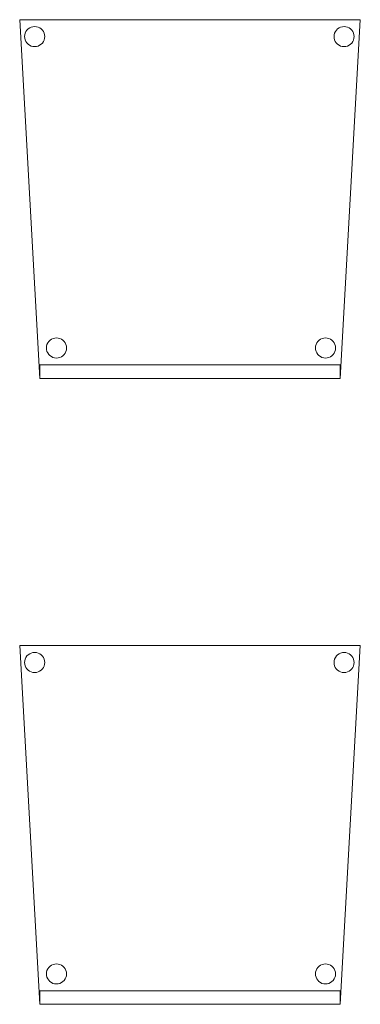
# Model space of a CAD drawing. Header units: metres. Extents: x 391.1 to 427.5, y 12.8 to 28.4.
# Tile 191 of 203: x 417.1 to 417.6, y 15.1 to 16.6. Entities that reach past the tile are written whole.
import ezdxf

# ---------------------------------------------------------------- set-up
doc = ezdxf.new("R2010")
doc.units = ezdxf.units.M
doc.layers.add('02_MOBILIARIO', color=7, linetype='Continuous', lineweight=18)
doc.layers.add('A-DETL-____-MBND', color=7, linetype='Continuous', lineweight=18)

# ---------------------------------------------------------------- blocks, each defined once
blk = doc.blocks.new('Family - Cadira confident_PA-152257-02_FON_P0A')
at = {"layer": 'A-DETL-____-MBND', "color": 253, "true_color": 0xaaaaaa}
for p, q in [((0.03, 0), (0, 0.5326)), ((0, 0.5326), (0.5065, 0.5326)), ((0.5065, 0.5326), (0, 0.5326)), ((0, 0.5326), (0.03, 0)), ((0.5065, 0.5326), (0.4765, 0)), ((0.4765, 0), (0.5065, 0.5326)), ((0.0076, 0.5102), (0.0083, 0.5127)), ((0.0083, 0.5127), (0.0076, 0.5102)), ((0.0083, 0.5127), (0.0094, 0.515)), ((0.0094, 0.515), (0.0083, 0.5127)), ((0.0094, 0.515), (0.0109, 0.5172)), ((0.0109, 0.5172), (0.0094, 0.515)), ((0.0109, 0.5172), (0.0127, 0.519)), ((0.0127, 0.519), (0.0109, 0.5172)), ((0.0127, 0.519), (0.0149, 0.5205)), ((0.0149, 0.5205), (0.0127, 0.519)), ((0.0149, 0.5205), (0.0172, 0.5216)), ((0.0172, 0.5216), (0.0149, 0.5205)), ((0.0172, 0.5216), (0.0198, 0.5222)), ((0.0198, 0.5222), (0.0172, 0.5216)), ((0.0198, 0.5222), (0.0224, 0.5224)), ((0.0224, 0.5224), (0.0198, 0.5222)), ((0.0224, 0.5224), (0.0249, 0.5222)), ((0.0249, 0.5222), (0.0224, 0.5224)), ((0.0249, 0.5222), (0.0275, 0.5215)), ((0.0275, 0.5215), (0.0249, 0.5222)), ((0.0275, 0.5215), (0.0298, 0.5204)), ((0.0298, 0.5204), (0.0275, 0.5215)), ((0.0298, 0.5204), (0.0319, 0.5189)), ((0.0319, 0.5189), (0.0298, 0.5204)), ((0.0319, 0.5189), (0.0338, 0.5171)), ((0.0338, 0.5171), (0.0319, 0.5189)), ((0.0338, 0.5171), (0.0353, 0.5149)), ((0.0353, 0.5149), (0.0338, 0.5171)), ((0.0353, 0.5149), (0.0363, 0.5126)), ((0.0363, 0.5126), (0.0353, 0.5149)), ((0.0363, 0.5126), (0.037, 0.51)), ((0.037, 0.51), (0.0363, 0.5126)), ((0.4676, 0.5102), (0.4683, 0.5127)), ((0.4683, 0.5127), (0.4676, 0.5102)), ((0.4683, 0.5127), (0.4694, 0.515)), ((0.4694, 0.515), (0.4683, 0.5127)), ((0.4694, 0.515), (0.4709, 0.5172)), ((0.4709, 0.5172), (0.4694, 0.515)), ((0.4709, 0.5172), (0.4727, 0.519)), ((0.4727, 0.519), (0.4709, 0.5172)), ((0.4727, 0.519), (0.4749, 0.5205)), ((0.4749, 0.5205), (0.4727, 0.519)), ((0.4749, 0.5205), (0.4772, 0.5216)), ((0.4772, 0.5216), (0.4749, 0.5205)), ((0.4772, 0.5216), (0.4798, 0.5222)), ((0.4798, 0.5222), (0.4772, 0.5216)), ((0.4798, 0.5222), (0.4824, 0.5224)), ((0.4824, 0.5224), (0.4798, 0.5222)), ((0.4824, 0.5224), (0.4849, 0.5222)), ((0.4849, 0.5222), (0.4824, 0.5224)), ((0.4849, 0.5222), (0.4875, 0.5215)), ((0.4875, 0.5215), (0.4849, 0.5222)), ((0.4875, 0.5215), (0.4898, 0.5204)), ((0.4898, 0.5204), (0.4875, 0.5215)), ((0.4898, 0.5204), (0.4919, 0.5189)), ((0.4919, 0.5189), (0.4898, 0.5204)), ((0.4919, 0.5189), (0.4938, 0.5171)), ((0.4938, 0.5171), (0.4919, 0.5189)), ((0.4938, 0.5171), (0.4953, 0.5149)), ((0.4953, 0.5149), (0.4938, 0.5171)), ((0.4953, 0.5149), (0.4963, 0.5126)), ((0.4963, 0.5126), (0.4953, 0.5149)), ((0.4963, 0.5126), (0.497, 0.51)), ((0.497, 0.51), (0.4963, 0.5126)), ((0.0074, 0.5076), (0.0076, 0.5102)), ((0.0076, 0.5102), (0.0074, 0.5076)), ((0.0076, 0.505), (0.0074, 0.5076)), ((0.0074, 0.5076), (0.0076, 0.505)), ((0.0082, 0.5025), (0.0076, 0.505)), ((0.0076, 0.505), (0.0082, 0.5025)), ((0.0093, 0.5001), (0.0082, 0.5025)), ((0.0082, 0.5025), (0.0093, 0.5001)), ((0.0108, 0.498), (0.0093, 0.5001)), ((0.0093, 0.5001), (0.0108, 0.498)), ((0.0126, 0.4961), (0.0108, 0.498)), ((0.0108, 0.498), (0.0126, 0.4961)), ((0.0337, 0.4979), (0.0318, 0.496)), ((0.0318, 0.496), (0.0337, 0.4979)), ((0.0352, 0.5), (0.0337, 0.4979)), ((0.0337, 0.4979), (0.0352, 0.5)), ((0.0363, 0.5023), (0.0352, 0.5)), ((0.0352, 0.5), (0.0363, 0.5023)), ((0.037, 0.5049), (0.0363, 0.5023)), ((0.0363, 0.5023), (0.037, 0.5049)), ((0.037, 0.51), (0.0372, 0.5074)), ((0.0372, 0.5074), (0.037, 0.51)), ((0.0372, 0.5074), (0.037, 0.5049)), ((0.037, 0.5049), (0.0372, 0.5074)), ((0.4674, 0.5076), (0.4676, 0.5102)), ((0.4676, 0.5102), (0.4674, 0.5076)), ((0.4676, 0.505), (0.4674, 0.5076)), ((0.4674, 0.5076), (0.4676, 0.505)), ((0.4682, 0.5025), (0.4676, 0.505)), ((0.4676, 0.505), (0.4682, 0.5025)), ((0.4693, 0.5001), (0.4682, 0.5025)), ((0.4682, 0.5025), (0.4693, 0.5001)), ((0.4708, 0.498), (0.4693, 0.5001)), ((0.4693, 0.5001), (0.4708, 0.498)), ((0.4726, 0.4961), (0.4708, 0.498)), ((0.4708, 0.498), (0.4726, 0.4961)), ((0.4937, 0.4979), (0.4918, 0.496)), ((0.4918, 0.496), (0.4937, 0.4979)), ((0.4952, 0.5), (0.4937, 0.4979)), ((0.4937, 0.4979), (0.4952, 0.5)), ((0.4963, 0.5023), (0.4952, 0.5)), ((0.4952, 0.5), (0.4963, 0.5023)), ((0.497, 0.5049), (0.4963, 0.5023)), ((0.4963, 0.5023), (0.497, 0.5049)), ((0.497, 0.51), (0.4972, 0.5074)), ((0.4972, 0.5074), (0.497, 0.51)), ((0.4972, 0.5074), (0.497, 0.5049)), ((0.497, 0.5049), (0.4972, 0.5074)), ((0.0148, 0.4946), (0.0126, 0.4961)), ((0.0126, 0.4961), (0.0148, 0.4946)), ((0.0171, 0.4935), (0.0148, 0.4946)), ((0.0148, 0.4946), (0.0171, 0.4935)), ((0.0196, 0.4928), (0.0171, 0.4935)), ((0.0171, 0.4935), (0.0196, 0.4928)), ((0.0222, 0.4926), (0.0196, 0.4928)), ((0.0196, 0.4928), (0.0222, 0.4926)), ((0.0248, 0.4928), (0.0222, 0.4926)), ((0.0222, 0.4926), (0.0248, 0.4928)), ((0.0273, 0.4935), (0.0248, 0.4928)), ((0.0248, 0.4928), (0.0273, 0.4935)), ((0.0297, 0.4945), (0.0273, 0.4935)), ((0.0273, 0.4935), (0.0297, 0.4945)), ((0.0318, 0.496), (0.0297, 0.4945)), ((0.0297, 0.4945), (0.0318, 0.496)), ((0.4748, 0.4946), (0.4726, 0.4961)), ((0.4726, 0.4961), (0.4748, 0.4946)), ((0.4771, 0.4935), (0.4748, 0.4946)), ((0.4748, 0.4946), (0.4771, 0.4935)), ((0.4796, 0.4928), (0.4771, 0.4935)), ((0.4771, 0.4935), (0.4796, 0.4928)), ((0.4822, 0.4926), (0.4796, 0.4928)), ((0.4796, 0.4928), (0.4822, 0.4926)), ((0.4848, 0.4928), (0.4822, 0.4926)), ((0.4822, 0.4926), (0.4848, 0.4928)), ((0.4873, 0.4935), (0.4848, 0.4928)), ((0.4848, 0.4928), (0.4873, 0.4935)), ((0.4897, 0.4945), (0.4873, 0.4935)), ((0.4873, 0.4935), (0.4897, 0.4945)), ((0.4918, 0.496), (0.4897, 0.4945)), ((0.4897, 0.4945), (0.4918, 0.496)), ((0.0472, 0.0581), (0.0496, 0.0592)), ((0.0496, 0.0592), (0.0472, 0.0581)), ((0.0496, 0.0592), (0.0521, 0.0598)), ((0.0521, 0.0598), (0.0496, 0.0592)), ((0.0521, 0.0598), (0.0547, 0.06)), ((0.0547, 0.06), (0.0521, 0.0598)), ((0.0547, 0.06), (0.0573, 0.0598)), ((0.0573, 0.0598), (0.0547, 0.06)), ((0.0573, 0.0598), (0.0598, 0.0591)), ((0.0598, 0.0591), (0.0573, 0.0598)), ((0.0598, 0.0591), (0.0622, 0.058)), ((0.0622, 0.058), (0.0598, 0.0591)), ((0.4472, 0.0581), (0.4496, 0.0592)), ((0.4496, 0.0592), (0.4472, 0.0581)), ((0.4496, 0.0592), (0.4521, 0.0598)), ((0.4521, 0.0598), (0.4496, 0.0592)), ((0.4521, 0.0598), (0.4547, 0.06)), ((0.4547, 0.06), (0.4521, 0.0598)), ((0.4547, 0.06), (0.4573, 0.0598)), ((0.4573, 0.0598), (0.4547, 0.06)), ((0.4573, 0.0598), (0.4598, 0.0591)), ((0.4598, 0.0591), (0.4573, 0.0598)), ((0.4598, 0.0591), (0.4622, 0.058)), ((0.4622, 0.058), (0.4598, 0.0591)), ((0.0397, 0.0452), (0.04, 0.0478)), ((0.04, 0.0478), (0.0397, 0.0452)), ((0.0399, 0.0426), (0.0397, 0.0452)), ((0.0397, 0.0452), (0.0399, 0.0426)), ((0.04, 0.0478), (0.0406, 0.0503)), ((0.0406, 0.0503), (0.04, 0.0478)), ((0.0406, 0.0503), (0.0417, 0.0526)), ((0.0417, 0.0526), (0.0406, 0.0503)), ((0.0417, 0.0526), (0.0432, 0.0548)), ((0.0432, 0.0548), (0.0417, 0.0526)), ((0.0432, 0.0548), (0.0451, 0.0566)), ((0.0451, 0.0566), (0.0432, 0.0548)), ((0.0451, 0.0566), (0.0472, 0.0581)), ((0.0472, 0.0581), (0.0451, 0.0566)), ((0.0622, 0.058), (0.0643, 0.0565)), ((0.0643, 0.0565), (0.0622, 0.058)), ((0.0643, 0.0565), (0.0661, 0.0547)), ((0.0661, 0.0547), (0.0643, 0.0565)), ((0.0661, 0.0547), (0.0676, 0.0525)), ((0.0676, 0.0525), (0.0661, 0.0547)), ((0.0676, 0.0525), (0.0687, 0.0502)), ((0.0687, 0.0502), (0.0676, 0.0525)), ((0.0687, 0.0502), (0.0694, 0.0476)), ((0.0694, 0.0476), (0.0687, 0.0502)), ((0.0694, 0.0476), (0.0696, 0.045)), ((0.0696, 0.045), (0.0694, 0.0476)), ((0.0696, 0.045), (0.0694, 0.0424)), ((0.0694, 0.0424), (0.0696, 0.045)), ((0.4397, 0.0452), (0.44, 0.0478)), ((0.44, 0.0478), (0.4397, 0.0452)), ((0.4399, 0.0426), (0.4397, 0.0452)), ((0.4397, 0.0452), (0.4399, 0.0426)), ((0.44, 0.0478), (0.4406, 0.0503)), ((0.4406, 0.0503), (0.44, 0.0478)), ((0.4406, 0.0503), (0.4417, 0.0526)), ((0.4417, 0.0526), (0.4406, 0.0503)), ((0.4417, 0.0526), (0.4432, 0.0548)), ((0.4432, 0.0548), (0.4417, 0.0526)), ((0.4432, 0.0548), (0.4451, 0.0566)), ((0.4451, 0.0566), (0.4432, 0.0548)), ((0.4451, 0.0566), (0.4472, 0.0581)), ((0.4472, 0.0581), (0.4451, 0.0566)), ((0.4622, 0.058), (0.4643, 0.0565)), ((0.4643, 0.0565), (0.4622, 0.058)), ((0.4643, 0.0565), (0.4661, 0.0547)), ((0.4661, 0.0547), (0.4643, 0.0565)), ((0.4661, 0.0547), (0.4676, 0.0525)), ((0.4676, 0.0525), (0.4661, 0.0547)), ((0.4676, 0.0525), (0.4687, 0.0502)), ((0.4687, 0.0502), (0.4676, 0.0525)), ((0.4687, 0.0502), (0.4694, 0.0476)), ((0.4694, 0.0476), (0.4687, 0.0502)), ((0.4694, 0.0476), (0.4696, 0.045)), ((0.4696, 0.045), (0.4694, 0.0476)), ((0.4696, 0.045), (0.4694, 0.0424)), ((0.4694, 0.0424), (0.4696, 0.045)), ((0.0406, 0.0401), (0.0399, 0.0426)), ((0.0399, 0.0426), (0.0406, 0.0401)), ((0.0417, 0.0377), (0.0406, 0.0401)), ((0.0406, 0.0401), (0.0417, 0.0377)), ((0.0432, 0.0356), (0.0417, 0.0377)), ((0.0417, 0.0377), (0.0432, 0.0356)), ((0.045, 0.0337), (0.0432, 0.0356)), ((0.0432, 0.0356), (0.045, 0.0337)), ((0.0471, 0.0322), (0.045, 0.0337)), ((0.045, 0.0337), (0.0471, 0.0322)), ((0.0495, 0.0311), (0.0471, 0.0322)), ((0.0471, 0.0322), (0.0495, 0.0311)), ((0.052, 0.0304), (0.0495, 0.0311)), ((0.0495, 0.0311), (0.052, 0.0304)), ((0.0546, 0.0302), (0.052, 0.0304)), ((0.052, 0.0304), (0.0546, 0.0302)), ((0.0572, 0.0304), (0.0546, 0.0302)), ((0.0546, 0.0302), (0.0572, 0.0304)), ((0.0597, 0.031), (0.0572, 0.0304)), ((0.0572, 0.0304), (0.0597, 0.031)), ((0.0621, 0.0321), (0.0597, 0.031)), ((0.0597, 0.031), (0.0621, 0.0321)), ((0.0642, 0.0336), (0.0621, 0.0321)), ((0.0621, 0.0321), (0.0642, 0.0336)), ((0.0661, 0.0355), (0.0642, 0.0336)), ((0.0642, 0.0336), (0.0661, 0.0355)), ((0.0676, 0.0376), (0.0661, 0.0355)), ((0.0661, 0.0355), (0.0676, 0.0376)), ((0.0687, 0.0399), (0.0676, 0.0376)), ((0.0676, 0.0376), (0.0687, 0.0399)), ((0.0694, 0.0424), (0.0687, 0.0399)), ((0.0687, 0.0399), (0.0694, 0.0424)), ((0.4406, 0.0401), (0.4399, 0.0426)), ((0.4399, 0.0426), (0.4406, 0.0401)), ((0.4417, 0.0377), (0.4406, 0.0401)), ((0.4406, 0.0401), (0.4417, 0.0377)), ((0.4432, 0.0356), (0.4417, 0.0377)), ((0.4417, 0.0377), (0.4432, 0.0356)), ((0.445, 0.0337), (0.4432, 0.0356)), ((0.4432, 0.0356), (0.445, 0.0337)), ((0.4471, 0.0322), (0.445, 0.0337)), ((0.445, 0.0337), (0.4471, 0.0322)), ((0.4495, 0.0311), (0.4471, 0.0322)), ((0.4471, 0.0322), (0.4495, 0.0311)), ((0.452, 0.0304), (0.4495, 0.0311)), ((0.4495, 0.0311), (0.452, 0.0304)), ((0.4546, 0.0302), (0.452, 0.0304)), ((0.452, 0.0304), (0.4546, 0.0302)), ((0.4572, 0.0304), (0.4546, 0.0302)), ((0.4546, 0.0302), (0.4572, 0.0304)), ((0.4597, 0.031), (0.4572, 0.0304)), ((0.4572, 0.0304), (0.4597, 0.031)), ((0.4621, 0.0321), (0.4597, 0.031)), ((0.4597, 0.031), (0.4621, 0.0321)), ((0.4642, 0.0336), (0.4621, 0.0321)), ((0.4621, 0.0321), (0.4642, 0.0336)), ((0.4661, 0.0355), (0.4642, 0.0336)), ((0.4642, 0.0336), (0.4661, 0.0355)), ((0.4676, 0.0376), (0.4661, 0.0355)), ((0.4661, 0.0355), (0.4676, 0.0376)), ((0.4687, 0.0399), (0.4676, 0.0376)), ((0.4676, 0.0376), (0.4687, 0.0399)), ((0.4694, 0.0424), (0.4687, 0.0399)), ((0.4687, 0.0399), (0.4694, 0.0424)), ((0.03, 0), (0.03, 0.02)), ((0.03, 0.02), (0.4765, 0.02)), ((0.4765, 0.02), (0.03, 0.02)), ((0.03, 0.02), (0.03, 0)), ((0.4765, 0.02), (0.4765, 0)), ((0.4765, 0), (0.4765, 0.02)), ((0.4765, 0), (0.03, 0)), ((0.03, 0), (0.4765, 0)), ((0.03, 0), (0.4765, 0)), ((0.4765, 0), (0.03, 0))]:
    blk.add_line(p, q, dxfattribs=at)
blk = doc.blocks.new('Family - Cadira confident_PA-152545-02_FON_P0A')
at = {"layer": 'A-DETL-____-MBND', "color": 253, "true_color": 0xaaaaaa}
for p, q in [((0.03, 0), (0, 0.5326)), ((0, 0.5326), (0.5065, 0.5326)), ((0.5065, 0.5326), (0, 0.5326)), ((0, 0.5326), (0.03, 0)), ((0.5065, 0.5326), (0.4765, 0)), ((0.4765, 0), (0.5065, 0.5326)), ((0.0076, 0.5102), (0.0083, 0.5127)), ((0.0083, 0.5127), (0.0076, 0.5102)), ((0.0083, 0.5127), (0.0094, 0.515)), ((0.0094, 0.515), (0.0083, 0.5127)), ((0.0094, 0.515), (0.0109, 0.5172)), ((0.0109, 0.5172), (0.0094, 0.515)), ((0.0109, 0.5172), (0.0127, 0.519)), ((0.0127, 0.519), (0.0109, 0.5172)), ((0.0127, 0.519), (0.0149, 0.5205)), ((0.0149, 0.5205), (0.0127, 0.519)), ((0.0149, 0.5205), (0.0172, 0.5216)), ((0.0172, 0.5216), (0.0149, 0.5205)), ((0.0172, 0.5216), (0.0198, 0.5222)), ((0.0198, 0.5222), (0.0172, 0.5216)), ((0.0198, 0.5222), (0.0224, 0.5224)), ((0.0224, 0.5224), (0.0198, 0.5222)), ((0.0224, 0.5224), (0.0249, 0.5222)), ((0.0249, 0.5222), (0.0224, 0.5224)), ((0.0249, 0.5222), (0.0275, 0.5215)), ((0.0275, 0.5215), (0.0249, 0.5222)), ((0.0275, 0.5215), (0.0298, 0.5204)), ((0.0298, 0.5204), (0.0275, 0.5215)), ((0.0298, 0.5204), (0.0319, 0.5189)), ((0.0319, 0.5189), (0.0298, 0.5204)), ((0.0319, 0.5189), (0.0338, 0.5171)), ((0.0338, 0.5171), (0.0319, 0.5189)), ((0.0338, 0.5171), (0.0353, 0.5149)), ((0.0353, 0.5149), (0.0338, 0.5171)), ((0.0353, 0.5149), (0.0363, 0.5126)), ((0.0363, 0.5126), (0.0353, 0.5149)), ((0.0363, 0.5126), (0.037, 0.51)), ((0.037, 0.51), (0.0363, 0.5126)), ((0.4676, 0.5102), (0.4683, 0.5127)), ((0.4683, 0.5127), (0.4676, 0.5102)), ((0.4683, 0.5127), (0.4694, 0.515)), ((0.4694, 0.515), (0.4683, 0.5127)), ((0.4694, 0.515), (0.4709, 0.5172)), ((0.4709, 0.5172), (0.4694, 0.515)), ((0.4709, 0.5172), (0.4727, 0.519)), ((0.4727, 0.519), (0.4709, 0.5172)), ((0.4727, 0.519), (0.4749, 0.5205)), ((0.4749, 0.5205), (0.4727, 0.519)), ((0.4749, 0.5205), (0.4772, 0.5216)), ((0.4772, 0.5216), (0.4749, 0.5205)), ((0.4772, 0.5216), (0.4798, 0.5222)), ((0.4798, 0.5222), (0.4772, 0.5216)), ((0.4798, 0.5222), (0.4824, 0.5224)), ((0.4824, 0.5224), (0.4798, 0.5222)), ((0.4824, 0.5224), (0.4849, 0.5222)), ((0.4849, 0.5222), (0.4824, 0.5224)), ((0.4849, 0.5222), (0.4875, 0.5215)), ((0.4875, 0.5215), (0.4849, 0.5222)), ((0.4875, 0.5215), (0.4898, 0.5204)), ((0.4898, 0.5204), (0.4875, 0.5215)), ((0.4898, 0.5204), (0.4919, 0.5189)), ((0.4919, 0.5189), (0.4898, 0.5204)), ((0.4919, 0.5189), (0.4938, 0.5171)), ((0.4938, 0.5171), (0.4919, 0.5189)), ((0.4938, 0.5171), (0.4953, 0.5149)), ((0.4953, 0.5149), (0.4938, 0.5171)), ((0.4953, 0.5149), (0.4963, 0.5126)), ((0.4963, 0.5126), (0.4953, 0.5149)), ((0.4963, 0.5126), (0.497, 0.51)), ((0.497, 0.51), (0.4963, 0.5126)), ((0.0074, 0.5076), (0.0076, 0.5102)), ((0.0076, 0.5102), (0.0074, 0.5076)), ((0.0076, 0.505), (0.0074, 0.5076)), ((0.0074, 0.5076), (0.0076, 0.505)), ((0.0082, 0.5025), (0.0076, 0.505)), ((0.0076, 0.505), (0.0082, 0.5025)), ((0.0093, 0.5001), (0.0082, 0.5025)), ((0.0082, 0.5025), (0.0093, 0.5001)), ((0.0108, 0.498), (0.0093, 0.5001)), ((0.0093, 0.5001), (0.0108, 0.498)), ((0.0126, 0.4961), (0.0108, 0.498)), ((0.0108, 0.498), (0.0126, 0.4961)), ((0.0337, 0.4979), (0.0318, 0.496)), ((0.0318, 0.496), (0.0337, 0.4979)), ((0.0352, 0.5), (0.0337, 0.4979)), ((0.0337, 0.4979), (0.0352, 0.5)), ((0.0363, 0.5023), (0.0352, 0.5)), ((0.0352, 0.5), (0.0363, 0.5023)), ((0.037, 0.5049), (0.0363, 0.5023)), ((0.0363, 0.5023), (0.037, 0.5049)), ((0.037, 0.51), (0.0372, 0.5074)), ((0.0372, 0.5074), (0.037, 0.51)), ((0.0372, 0.5074), (0.037, 0.5049)), ((0.037, 0.5049), (0.0372, 0.5074)), ((0.4674, 0.5076), (0.4676, 0.5102)), ((0.4676, 0.5102), (0.4674, 0.5076)), ((0.4676, 0.505), (0.4674, 0.5076)), ((0.4674, 0.5076), (0.4676, 0.505)), ((0.4682, 0.5025), (0.4676, 0.505)), ((0.4676, 0.505), (0.4682, 0.5025)), ((0.4693, 0.5001), (0.4682, 0.5025)), ((0.4682, 0.5025), (0.4693, 0.5001)), ((0.4708, 0.498), (0.4693, 0.5001)), ((0.4693, 0.5001), (0.4708, 0.498)), ((0.4726, 0.4961), (0.4708, 0.498)), ((0.4708, 0.498), (0.4726, 0.4961)), ((0.4937, 0.4979), (0.4918, 0.496)), ((0.4918, 0.496), (0.4937, 0.4979)), ((0.4952, 0.5), (0.4937, 0.4979)), ((0.4937, 0.4979), (0.4952, 0.5)), ((0.4963, 0.5023), (0.4952, 0.5)), ((0.4952, 0.5), (0.4963, 0.5023)), ((0.497, 0.5049), (0.4963, 0.5023)), ((0.4963, 0.5023), (0.497, 0.5049)), ((0.497, 0.51), (0.4972, 0.5074)), ((0.4972, 0.5074), (0.497, 0.51)), ((0.4972, 0.5074), (0.497, 0.5049)), ((0.497, 0.5049), (0.4972, 0.5074)), ((0.0148, 0.4946), (0.0126, 0.4961)), ((0.0126, 0.4961), (0.0148, 0.4946)), ((0.0171, 0.4935), (0.0148, 0.4946)), ((0.0148, 0.4946), (0.0171, 0.4935)), ((0.0196, 0.4928), (0.0171, 0.4935)), ((0.0171, 0.4935), (0.0196, 0.4928)), ((0.0222, 0.4926), (0.0196, 0.4928)), ((0.0196, 0.4928), (0.0222, 0.4926)), ((0.0248, 0.4928), (0.0222, 0.4926)), ((0.0222, 0.4926), (0.0248, 0.4928)), ((0.0273, 0.4935), (0.0248, 0.4928)), ((0.0248, 0.4928), (0.0273, 0.4935)), ((0.0297, 0.4945), (0.0273, 0.4935)), ((0.0273, 0.4935), (0.0297, 0.4945)), ((0.0318, 0.496), (0.0297, 0.4945)), ((0.0297, 0.4945), (0.0318, 0.496)), ((0.4748, 0.4946), (0.4726, 0.4961)), ((0.4726, 0.4961), (0.4748, 0.4946)), ((0.4771, 0.4935), (0.4748, 0.4946)), ((0.4748, 0.4946), (0.4771, 0.4935)), ((0.4796, 0.4928), (0.4771, 0.4935)), ((0.4771, 0.4935), (0.4796, 0.4928)), ((0.4822, 0.4926), (0.4796, 0.4928)), ((0.4796, 0.4928), (0.4822, 0.4926)), ((0.4848, 0.4928), (0.4822, 0.4926)), ((0.4822, 0.4926), (0.4848, 0.4928)), ((0.4873, 0.4935), (0.4848, 0.4928)), ((0.4848, 0.4928), (0.4873, 0.4935)), ((0.4897, 0.4945), (0.4873, 0.4935)), ((0.4873, 0.4935), (0.4897, 0.4945)), ((0.4918, 0.496), (0.4897, 0.4945)), ((0.4897, 0.4945), (0.4918, 0.496)), ((0.0472, 0.0581), (0.0496, 0.0592)), ((0.0496, 0.0592), (0.0472, 0.0581)), ((0.0496, 0.0592), (0.0521, 0.0598)), ((0.0521, 0.0598), (0.0496, 0.0592)), ((0.0521, 0.0598), (0.0547, 0.06)), ((0.0547, 0.06), (0.0521, 0.0598)), ((0.0547, 0.06), (0.0573, 0.0598)), ((0.0573, 0.0598), (0.0547, 0.06)), ((0.0573, 0.0598), (0.0598, 0.0591)), ((0.0598, 0.0591), (0.0573, 0.0598)), ((0.0598, 0.0591), (0.0622, 0.058)), ((0.0622, 0.058), (0.0598, 0.0591)), ((0.4472, 0.0581), (0.4496, 0.0592)), ((0.4496, 0.0592), (0.4472, 0.0581)), ((0.4496, 0.0592), (0.4521, 0.0598)), ((0.4521, 0.0598), (0.4496, 0.0592)), ((0.4521, 0.0598), (0.4547, 0.06)), ((0.4547, 0.06), (0.4521, 0.0598)), ((0.4547, 0.06), (0.4573, 0.0598)), ((0.4573, 0.0598), (0.4547, 0.06)), ((0.4573, 0.0598), (0.4598, 0.0591)), ((0.4598, 0.0591), (0.4573, 0.0598)), ((0.4598, 0.0591), (0.4622, 0.058)), ((0.4622, 0.058), (0.4598, 0.0591)), ((0.0397, 0.0452), (0.04, 0.0478)), ((0.04, 0.0478), (0.0397, 0.0452)), ((0.0399, 0.0426), (0.0397, 0.0452)), ((0.0397, 0.0452), (0.0399, 0.0426)), ((0.04, 0.0478), (0.0406, 0.0503)), ((0.0406, 0.0503), (0.04, 0.0478)), ((0.0406, 0.0503), (0.0417, 0.0526)), ((0.0417, 0.0526), (0.0406, 0.0503)), ((0.0417, 0.0526), (0.0432, 0.0548)), ((0.0432, 0.0548), (0.0417, 0.0526)), ((0.0432, 0.0548), (0.0451, 0.0566)), ((0.0451, 0.0566), (0.0432, 0.0548)), ((0.0451, 0.0566), (0.0472, 0.0581)), ((0.0472, 0.0581), (0.0451, 0.0566)), ((0.0622, 0.058), (0.0643, 0.0565)), ((0.0643, 0.0565), (0.0622, 0.058)), ((0.0643, 0.0565), (0.0661, 0.0547)), ((0.0661, 0.0547), (0.0643, 0.0565)), ((0.0661, 0.0547), (0.0676, 0.0525)), ((0.0676, 0.0525), (0.0661, 0.0547)), ((0.0676, 0.0525), (0.0687, 0.0502)), ((0.0687, 0.0502), (0.0676, 0.0525)), ((0.0687, 0.0502), (0.0694, 0.0476)), ((0.0694, 0.0476), (0.0687, 0.0502)), ((0.0694, 0.0476), (0.0696, 0.045)), ((0.0696, 0.045), (0.0694, 0.0476)), ((0.0696, 0.045), (0.0694, 0.0424)), ((0.0694, 0.0424), (0.0696, 0.045)), ((0.4397, 0.0452), (0.44, 0.0478)), ((0.44, 0.0478), (0.4397, 0.0452)), ((0.4399, 0.0426), (0.4397, 0.0452)), ((0.4397, 0.0452), (0.4399, 0.0426)), ((0.44, 0.0478), (0.4406, 0.0503)), ((0.4406, 0.0503), (0.44, 0.0478)), ((0.4406, 0.0503), (0.4417, 0.0526)), ((0.4417, 0.0526), (0.4406, 0.0503)), ((0.4417, 0.0526), (0.4432, 0.0548)), ((0.4432, 0.0548), (0.4417, 0.0526)), ((0.4432, 0.0548), (0.4451, 0.0566)), ((0.4451, 0.0566), (0.4432, 0.0548)), ((0.4451, 0.0566), (0.4472, 0.0581)), ((0.4472, 0.0581), (0.4451, 0.0566)), ((0.4622, 0.058), (0.4643, 0.0565)), ((0.4643, 0.0565), (0.4622, 0.058)), ((0.4643, 0.0565), (0.4661, 0.0547)), ((0.4661, 0.0547), (0.4643, 0.0565)), ((0.4661, 0.0547), (0.4676, 0.0525)), ((0.4676, 0.0525), (0.4661, 0.0547)), ((0.4676, 0.0525), (0.4687, 0.0502)), ((0.4687, 0.0502), (0.4676, 0.0525)), ((0.4687, 0.0502), (0.4694, 0.0476)), ((0.4694, 0.0476), (0.4687, 0.0502)), ((0.4694, 0.0476), (0.4696, 0.045)), ((0.4696, 0.045), (0.4694, 0.0476)), ((0.4696, 0.045), (0.4694, 0.0424)), ((0.4694, 0.0424), (0.4696, 0.045)), ((0.0406, 0.0401), (0.0399, 0.0426)), ((0.0399, 0.0426), (0.0406, 0.0401)), ((0.0417, 0.0377), (0.0406, 0.0401)), ((0.0406, 0.0401), (0.0417, 0.0377)), ((0.0432, 0.0356), (0.0417, 0.0377)), ((0.0417, 0.0377), (0.0432, 0.0356)), ((0.045, 0.0337), (0.0432, 0.0356)), ((0.0432, 0.0356), (0.045, 0.0337)), ((0.0471, 0.0322), (0.045, 0.0337)), ((0.045, 0.0337), (0.0471, 0.0322)), ((0.0495, 0.0311), (0.0471, 0.0322)), ((0.0471, 0.0322), (0.0495, 0.0311)), ((0.052, 0.0304), (0.0495, 0.0311)), ((0.0495, 0.0311), (0.052, 0.0304)), ((0.0546, 0.0302), (0.052, 0.0304)), ((0.052, 0.0304), (0.0546, 0.0302)), ((0.0572, 0.0304), (0.0546, 0.0302)), ((0.0546, 0.0302), (0.0572, 0.0304)), ((0.0597, 0.031), (0.0572, 0.0304)), ((0.0572, 0.0304), (0.0597, 0.031)), ((0.0621, 0.0321), (0.0597, 0.031)), ((0.0597, 0.031), (0.0621, 0.0321)), ((0.0642, 0.0336), (0.0621, 0.0321)), ((0.0621, 0.0321), (0.0642, 0.0336)), ((0.0661, 0.0355), (0.0642, 0.0336)), ((0.0642, 0.0336), (0.0661, 0.0355)), ((0.0676, 0.0376), (0.0661, 0.0355)), ((0.0661, 0.0355), (0.0676, 0.0376)), ((0.0687, 0.0399), (0.0676, 0.0376)), ((0.0676, 0.0376), (0.0687, 0.0399)), ((0.0694, 0.0424), (0.0687, 0.0399)), ((0.0687, 0.0399), (0.0694, 0.0424)), ((0.4406, 0.0401), (0.4399, 0.0426)), ((0.4399, 0.0426), (0.4406, 0.0401)), ((0.4417, 0.0377), (0.4406, 0.0401)), ((0.4406, 0.0401), (0.4417, 0.0377)), ((0.4432, 0.0356), (0.4417, 0.0377)), ((0.4417, 0.0377), (0.4432, 0.0356)), ((0.445, 0.0337), (0.4432, 0.0356)), ((0.4432, 0.0356), (0.445, 0.0337)), ((0.4471, 0.0322), (0.445, 0.0337)), ((0.445, 0.0337), (0.4471, 0.0322)), ((0.4495, 0.0311), (0.4471, 0.0322)), ((0.4471, 0.0322), (0.4495, 0.0311)), ((0.452, 0.0304), (0.4495, 0.0311)), ((0.4495, 0.0311), (0.452, 0.0304)), ((0.4546, 0.0302), (0.452, 0.0304)), ((0.452, 0.0304), (0.4546, 0.0302)), ((0.4572, 0.0304), (0.4546, 0.0302)), ((0.4546, 0.0302), (0.4572, 0.0304)), ((0.4597, 0.031), (0.4572, 0.0304)), ((0.4572, 0.0304), (0.4597, 0.031)), ((0.4621, 0.0321), (0.4597, 0.031)), ((0.4597, 0.031), (0.4621, 0.0321)), ((0.4642, 0.0336), (0.4621, 0.0321)), ((0.4621, 0.0321), (0.4642, 0.0336)), ((0.4661, 0.0355), (0.4642, 0.0336)), ((0.4642, 0.0336), (0.4661, 0.0355)), ((0.4676, 0.0376), (0.4661, 0.0355)), ((0.4661, 0.0355), (0.4676, 0.0376)), ((0.4687, 0.0399), (0.4676, 0.0376)), ((0.4676, 0.0376), (0.4687, 0.0399)), ((0.4694, 0.0424), (0.4687, 0.0399)), ((0.4687, 0.0399), (0.4694, 0.0424)), ((0.03, 0), (0.03, 0.02)), ((0.03, 0.02), (0.4765, 0.02)), ((0.4765, 0.02), (0.03, 0.02)), ((0.03, 0.02), (0.03, 0)), ((0.4765, 0.02), (0.4765, 0)), ((0.4765, 0), (0.4765, 0.02)), ((0.03, 0), (0.4765, 0)), ((0.4765, 0), (0.03, 0)), ((0.03, 0), (0.4765, 0)), ((0.4765, 0), (0.03, 0))]:
    blk.add_line(p, q, dxfattribs=at)
blk = doc.blocks.new('LONDR55-XX_ZZ-ARQ-CAA-M3D-Londres55_ifc-1-02_FON_P0A')
at = {"layer": '02_MOBILIARIO', "color": 253, "lineweight": 18, "true_color": 0xaaaaaa}
for name, p in [('Family - Cadira confident_PA-152257-02_FON_P0A', (417.0766, 16.0537)), ('Family - Cadira confident_PA-152545-02_FON_P0A', (417.0766, 15.1242))]:
    blk.add_blockref(name, p, dxfattribs=at)

msp = doc.modelspace()

# ---------------------------------------------------------------- block references
at = {"lineweight": 5}
msp.add_blockref('LONDR55-XX_ZZ-ARQ-CAA-M3D-Londres55_ifc-1-02_FON_P0A', (0, 0), dxfattribs=at)

doc.saveas('drawing.dxf')
